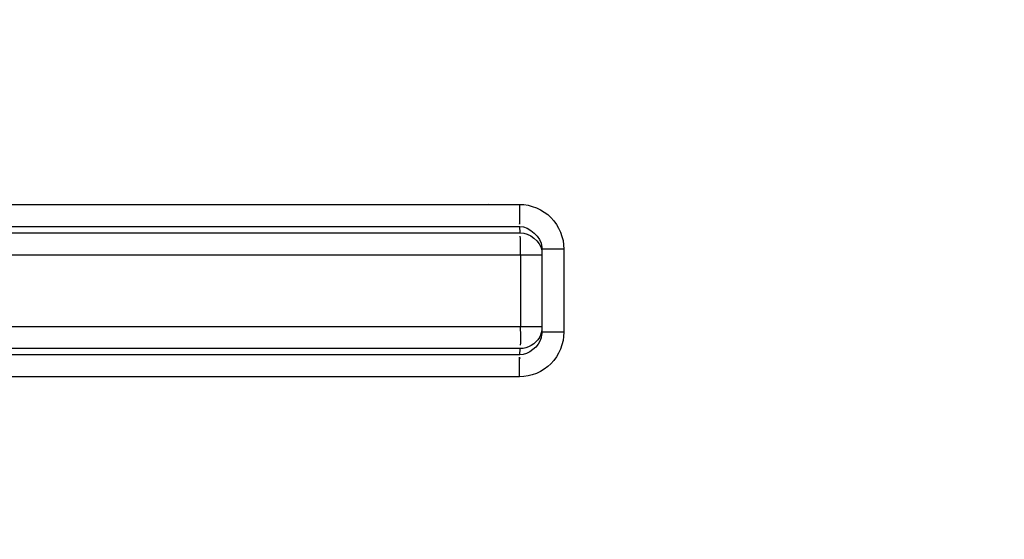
# Model space of a CAD drawing. Header units: millimetres. Extents: x 0 to 297, y 0 to 210.
# Tile 68 of 256: x 140.08 to 142.07, y 91.7 to 92.76. Entities that reach past the tile are written whole.
import ezdxf

# ---------------------------------------------------------------- set-up
doc = ezdxf.new("R2010")
doc.units = ezdxf.units.MM
doc.header["$LTSCALE"] = 16.335
doc.layers.get('0').update_dxf_attribs({"linetype": 'CONTINUOUS'})
doc.layers.add('01_GLOBAL', color=7, linetype='CONTINUOUS')

msp = doc.modelspace()

# ---------------------------------------------------------------- linework, layer by layer
at = {"color": 9, "linetype": 'Continuous'}
for p, q in [((139.2072, 92.3831), (141.0918, 92.3831)), ((140.2584, 92.3831), (140.308, 92.3831)), ((139.2076, 92.3258), (141.0934, 92.3258)), ((139.2082, 92.3384), (141.0922, 92.3384)), ((141.0934, 92.3258), (141.0922, 92.3384)), ((139.2034, 92.2811), (141.1373, 92.2811)), ((141.0938, 92.2811), (141.0938, 92.1356)), ((141.1818, 92.2924), (141.1373, 92.2924)), ((141.1818, 92.2924), (141.1818, 92.1243)), ((139.2034, 92.1356), (141.1373, 92.1356)), ((141.1818, 92.1243), (141.1373, 92.1243)), ((141.0934, 92.0909), (139.2076, 92.0909)), ((141.0922, 92.0783), (141.0934, 92.0909)), ((141.0922, 92.0783), (139.2082, 92.0783)), ((141.0918, 92.0336), (139.2072, 92.0336)), ((140.1568, 92.0336), (140.1047, 92.0336)), ((140.258, 92.0336), (140.1568, 92.0336)), ((140.5019, 92.0336), (140.4536, 92.0336)), ((140.6484, 92.0336), (140.599, 92.0336))]:
    msp.add_line(p, q, dxfattribs=at)
at = {"color": 7, "linetype": 'Continuous'}
for p, q in [((141.1371, 92.2967), (141.1371, 92.2965)), ((141.1371, 92.2965), (141.1373, 92.2924)), ((141.1373, 92.2924), (141.1373, 92.1243)), ((141.1373, 92.1243), (141.1371, 92.1202)), ((141.1371, 92.1202), (141.1371, 92.12))]:
    msp.add_line(p, q, dxfattribs=at)
at = {"color": 9, "linetype": 'Continuous'}
for points in [[(140.1051, 92.3831), (140.1572, 92.3831), (140.2584, 92.3831)], [(140.8026, 92.3831), (140.8564, 92.3831), (140.9121, 92.3831), (140.97, 92.3832), (141.0299, 92.3833), (141.0918, 92.3831)], [(140.4052, 92.0336), (140.3567, 92.0336), (140.3076, 92.0336)], [(141.0918, 92.0336), (141.0298, 92.0334), (140.9698, 92.0334), (140.9118, 92.0336), (140.856, 92.0336), (140.8022, 92.0336), (140.7496, 92.0336)]]:
    msp.add_lwpolyline(points, dxfattribs=at)
at = {"color": 7, "linetype": 'Continuous'}
msp.add_circle((142.5788, 92.2083), 3.42, dxfattribs=at)
at = {"color": 9, "linetype": 'Continuous'}
for centre, radius, start, end in [((142.5788, 92.2083), 3.3762, 92.9675, 177.0325), ((136.6661, 92.2808), 4.4277, 0.0039, 0.1321), ((136.6734, 92.1359), 4.4204, 359.8698, 359.9962), ((141.0922, 92.1363), 0.0462, 337.421, 344.6592), ((141.093, 92.136), 0.0454, 344.6659, 348.0155), ((141.0922, 92.1362), 0.0462, 330.1861, 337.4348), ((141.0894, 92.1247), 0.0479, 345.0434, 349.8287), ((141.0905, 92.1245), 0.0468, 349.8255, 354.4686), ((142.5788, 92.2083), 3.3762, 182.9675, 267.0325)]:
    msp.add_arc(centre, radius, start, end, dxfattribs=at)
for points in [[(141.0918, 92.3831), (141.0918, 92.3706), (141.0919, 92.3331), (141.0922, 92.3456)], [(141.0922, 92.3384), (141.1127, 92.3384), (141.1351, 92.317), (141.1371, 92.2967)], [(141.0934, 92.3258), (141.1123, 92.3258), (141.1334, 92.3085), (141.1374, 92.2901)], [(141.1357, 92.1124), (141.131, 92.0946), (141.1107, 92.0783), (141.0922, 92.0783)], [(141.1323, 92.1133), (141.1248, 92.1003), (141.1083, 92.0909), (141.0934, 92.0909)], [(141.0918, 92.0336), (141.0918, 92.0461), (141.0919, 92.0835), (141.0922, 92.071)]]:
    msp.add_open_spline(points, degree=3, dxfattribs=at)
for points, knots in [([(141.0918, 92.3831), (141.1149, 92.3831), (141.1629, 92.3635), (141.1818, 92.3155), (141.1818, 92.2924)], [0, 0, 0, 0, 0.499925, 1, 1, 1, 1]), ([(141.0938, 92.291), (141.0938, 92.299), (141.0944, 92.3003), (141.0934, 92.3199), (141.0934, 92.3187)], [0, 0, 0, 0, 0.8666, 1, 1, 1, 1]), ([(141.1818, 92.1243), (141.1818, 92.1012), (141.1629, 92.0531), (141.1149, 92.0336), (141.0918, 92.0336)], [0, 0, 0, 0, 0.500075, 1, 1, 1, 1]), ([(141.0938, 92.1258), (141.0938, 92.1178), (141.0944, 92.1165), (141.0934, 92.0967), (141.0934, 92.098)], [0, 0, 0, 0, 0.865557, 1, 1, 1, 1])]:
    msp.add_open_spline(points, degree=3, knots=knots, dxfattribs=at)
at = {"layer": '01_GLOBAL', "color": 7, "linetype": 'Continuous'}
msp.add_circle((142.5788, 92.2083), 3.465, dxfattribs=at)

doc.saveas('drawing.dxf')
